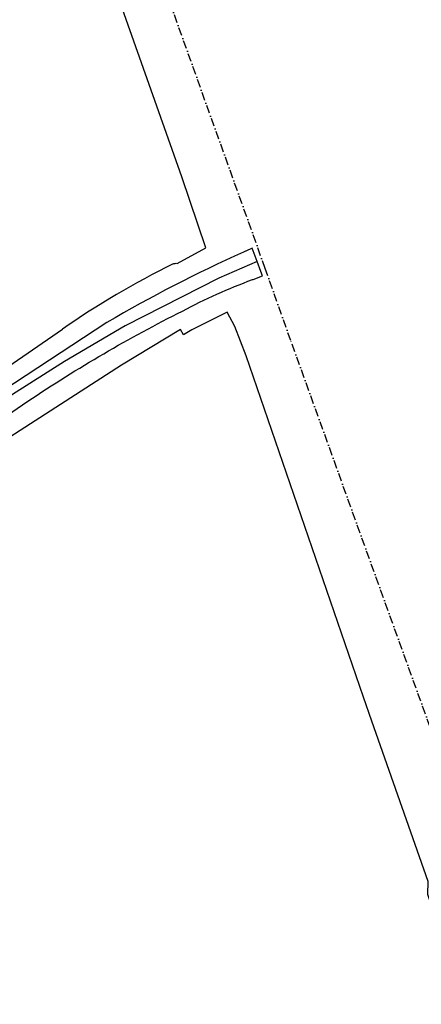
# Model space of a CAD drawing. Extents: x 165936 to 168490, y 440742 to 446306.
# Tile 48 of 78: x 167620 to 167717, y 443725 to 443961. Entities that reach past the tile are written whole.
import ezdxf

# ---------------------------------------------------------------- set-up
doc = ezdxf.new("R2010")
doc.units = 0
doc.header["$LTSCALE"] = 4
doc.linetypes.add('SPOOR', pattern=[0.8, 0.5, -0.15, 0, -0.15])
for name, color, linetype in [('G_BTD', 3, 'CONTINUOUS'), ('G_WGD', 7, 'CONTINUOUS'), ('LSPR', 7, 'CONTINUOUS')]:
    doc.layers.add(name, color=color, linetype=linetype)

msp = doc.modelspace()

# ---------------------------------------------------------------- linework, layer by layer
at = {"layer": 'G_BTD', "linetype": 'Continuous', "transparency": 33554687}
for points in [[(167658.047, 443902.688), (167664.938, 443906.396), (167659.178, 443923.488), (167570.603, 444173.573), (167551.655, 444227.343), (167531.106, 444286.512)], [(167791.795, 443536.887), (167781.015, 443570.539), (167762.115, 443620.989), (167727.082, 443724.102), (167718.229, 443751.233), (167718.345, 443754.389), (167704.822, 443792.854), (167702.794, 443798.622), (167674.592, 443880.477), (167671.929, 443887.512), (167670.078, 443890.976), (167661.569, 443886.697), (167659.611, 443885.508), (167658.836, 443886.849), (167644.663, 443878.246), (167561.733, 443824.805), (167562.496, 443823.456)], [(167575.656, 443849.107), (167630.526, 443886.911)]]:
    msp.add_lwpolyline(points, dxfattribs=at)
for points in [[(167657.096, 443902.538, 0.0367935), (167630.526, 443886.911)], [(167657.096, 443902.538, -0.1614041), (167658.047, 443902.688)]]:
    msp.add_lwpolyline(points, format="xyb", dxfattribs=at)
at = {"layer": 'G_WGD', "linetype": 'Continuous', "transparency": 33554687}
for points in [[(167673.96, 443905.373, 0.0258694), (167641.152, 443888.494)], [(167659.354, 443891.252, -0.0334563), (167676.146, 443898.784)], [(167622.233, 443869.586, -0.0321195), (167659.354, 443891.252)]]:
    msp.add_lwpolyline(points, format="xyb", dxfattribs=at)
for points in [[(167677.281, 443903.095), (167676.09, 443906.341), (167674.519, 443905.638), (167674.499, 443905.629), (167673.96, 443905.373)], [(167677.281, 443903.095), (167668.073, 443899.151), (167645.549, 443887.676), (167631.049, 443879.12), (167618.574, 443871.238), (167588.51, 443850.724), (167552.102, 443827.358), (167549.123, 443825.087), (167547.499, 443823.666), (167544.579, 443820.662), (167542.132, 443817.624), (167541.616, 443816.931), (167539.32, 443813.358), (167536.536, 443815.008)], [(167676.146, 443898.784), (167676.307, 443898.846), (167676.32, 443898.837), (167678.521, 443899.714), (167678.151, 443900.723), (167677.281, 443903.095)], [(167641.152, 443888.494), (167577.375, 443846.686), (167571.987, 443843.155)], [(167554.714, 443825.078), (167559.769, 443828.279), (167581.005, 443841.723), (167602.339, 443856.005), (167622.233, 443869.586)]]:
    msp.add_lwpolyline(points, dxfattribs=at)
at = {"layer": 'LSPR', "linetype": 'SPOOR', "transparency": 33554687}
msp.add_lwpolyline([(167898.812, 443289.465), (167893.494, 443304.731), (167888.836, 443317.35), (167884.493, 443329.816), (167881.199, 443338.86), (167878.21, 443347.4), (167873.927, 443359.061), (167870.616, 443368.534), (167862.875, 443390.095), (167851.189, 443422.282), (167785.178, 443606.493), (167744.733, 443718.967), (167721.016, 443785.194), (167685.341, 443884.168), (167679.225, 443901.421), (167610.212, 444093.879), (167565.368, 444218.477), (167549.88, 444261.847)], dxfattribs=at)

doc.saveas('drawing.dxf')
